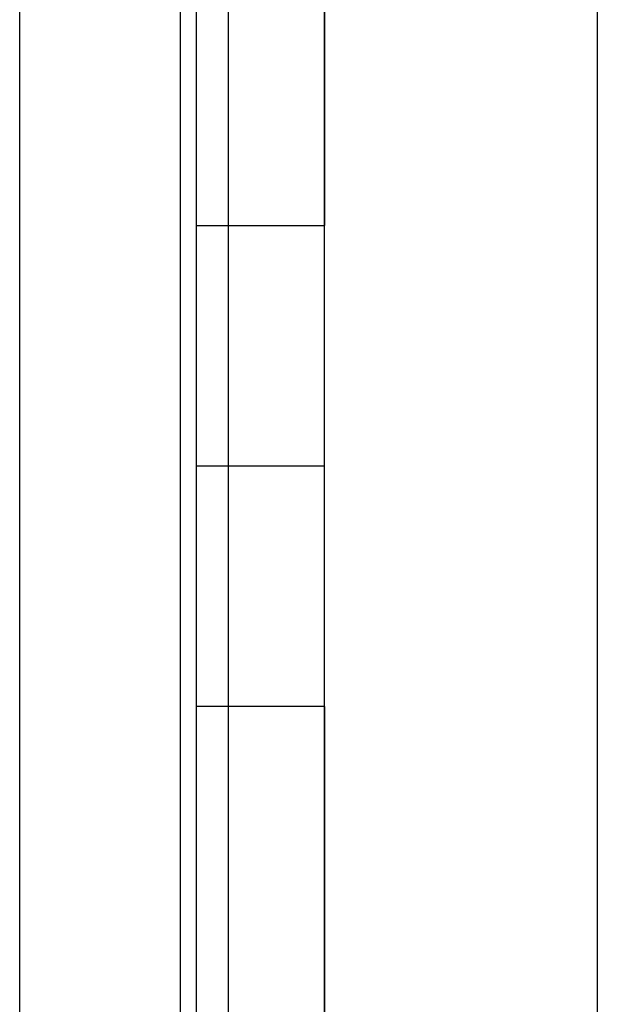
# Model space of a CAD drawing. Header units: millimetres. Extents: x -93 to 0, y 0 to 191.
# Tile 37 of 150: x -93 to -89.4, y 42.69 to 48.83. Entities that reach past the tile are written whole.
import ezdxf

# ---------------------------------------------------------------- set-up
doc = ezdxf.new("R2010")
doc.units = ezdxf.units.MM
doc.layers.add('MAIN-1', color=7, linetype='Continuous')
doc.layers.add('MAIN-2', color=7, linetype='Continuous')

msp = doc.modelspace()

# ---------------------------------------------------------------- linework, layer by layer
at = {"layer": 'MAIN-1'}
for p, q in [((-93, 0), (-93, 187.5)), ((-92, 187.5), (-92, 0))]:
    msp.add_line(p, q, dxfattribs=at)
at = {"layer": 'MAIN-2'}
for p, q in [((-92, 187.5), (-92, 0)), ((-89.4, 185), (-89.4, 2.2)), ((-91.1, 16.6), (-91.1, 183.1)), ((-91.7, 167.05), (-91.7, 23.45)), ((-91.9, 146.55), (-91.9, 47.55)), ((-91.1, 146.55), (-91.1, 47.55)), ((-91.9, 47.55), (-91.9, 46.05)), ((-91.9, 47.55), (-91.1, 47.55)), ((-91.1, 46.05), (-91.1, 47.55)), ((-91.9, 46.05), (-91.9, 44.55)), ((-91.9, 46.05), (-91.9, 46.05)), ((-91.9, 46.05), (-91.1, 46.05)), ((-91.1, 44.55), (-91.1, 46.05)), ((-91.1, 46.05), (-91.1, 46.05)), ((-91.9, 44.55), (-91.9, 27.55)), ((-91.1, 44.55), (-91.9, 44.55)), ((-91.1, 44.55), (-91.1, 27.55))]:
    msp.add_line(p, q, dxfattribs=at)

doc.saveas('drawing.dxf')
